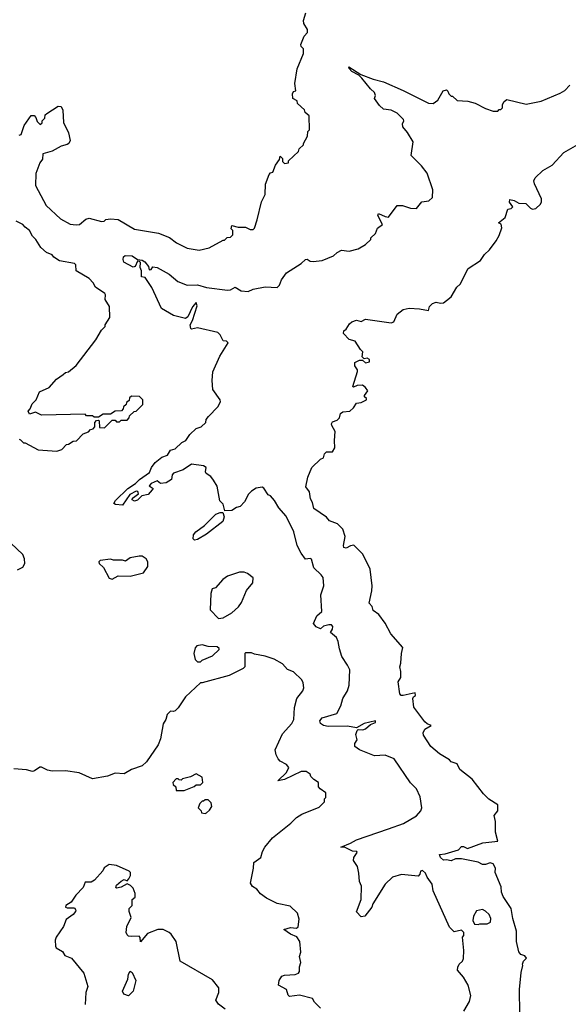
# Model space of a CAD drawing. Extents: x 1861455 to 2058065, y 200073 to 437907.
# Tile 87 of 256: x 1974660 to 1978316, y 232167 to 238729. Entities that reach past the tile are written whole.
import ezdxf

# ---------------------------------------------------------------- set-up
doc = ezdxf.new("R2010")
doc.units = 0

msp = doc.modelspace()

# ---------------------------------------------------------------- linework, layer by layer
at = {"layer": '0CON05XD'}
for points in [[(1974655, 237960), (1974670, 237965), (1974690, 238025), (1974735, 238090), (1974755, 238090), (1974767, 238077), (1974775, 238050), (1974795, 238030), (1974808.3, 238041.7), (1974810, 238055), (1974827, 238073), (1974830, 238095), (1974840, 238105), (1974915, 238152.5), (1974935, 238150), (1974946.1, 238126.1), (1974952, 238045), (1974983.8, 237975), (1974996.7, 237925), (1974987.5, 237905), (1974975, 237896.7), (1974935, 237886.7), (1974875, 237853.8), (1974814.4, 237835), (1974810.8, 237799.2), (1974794.2, 237775), (1974768.1, 237705), (1974764.5, 237625), (1974835, 237492), (1974932.4, 237402.3), (1974995, 237366.7), (1975035, 237361.4), (1975057.5, 237365), (1975100.9, 237399.1), (1975123.2, 237406.8), (1975205, 237384.2), (1975222.5, 237387.5), (1975233, 237397), (1975265, 237402.5), (1975315, 237396.7), (1975423.6, 237333.6), (1975585, 237306.7), (1975658.3, 237278.3), (1975705, 237242.5), (1975775, 237207.5), (1975855, 237193.3), (1975921.7, 237208.3), (1976015, 237260), (1976025, 237260), (1976043, 237277), (1976065, 237280), (1976080, 237295), (1976080, 237325), (1976070, 237335), (1976073, 237357), (1976115, 237347.5), (1976165, 237347.5), (1976195, 237330), (1976215, 237330), (1976225, 237340), (1976243.3, 237395), (1976270, 237515), (1976296.2, 237565), (1976297, 237633), (1976323, 237697), (1976331.7, 237708.3), (1976347, 237713), (1976365, 237760), (1976391.7, 237798.3), (1976395, 237820), (1976410, 237805), (1976410, 237785), (1976425, 237770), (1976450, 237775), (1976451.7, 237788.3), (1976518.3, 237851.7), (1976521.7, 237868.3), (1976550, 237895), (1976550, 237905), (1976577, 237953), (1976580, 237985), (1976590, 237995), (1976588.3, 238088.3), (1976561.7, 238111.7), (1976558.3, 238128.3), (1976511.7, 238171.7), (1976508.3, 238188.3), (1976480, 238205), (1976477.5, 238235), (1976485, 238250), (1976500, 238255), (1976492.5, 238305), (1976508.3, 238401.7), (1976550, 238505), (1976550, 238535), (1976535, 238550), (1976533.3, 238565), (1976555, 238620), (1976576.7, 238645), (1976576.7, 238665), (1976554.1, 238704.1), (1976550, 238725), (1976566, 238775)], [(1975950.7, 235660.7), (1975932.5, 235685), (1975902.5, 235705), (1975897.5, 235715), (1975902.5, 235745), (1975885, 235755.7), (1975803.9, 235766.1), (1975750, 235730), (1975685, 235706.9), (1975675.8, 235695), (1975671.2, 235665), (1975635, 235642.5), (1975597, 235637), (1975575, 235656.2), (1975535, 235638), (1975523.3, 235623.3), (1975550, 235605), (1975542.5, 235595), (1975515.6, 235564.5), (1975474, 235556), (1975445, 235526.7), (1975425, 235521.2), (1975408.3, 235528.3), (1975410.7, 235539.3), (1975450.7, 235569.3), (1975447.5, 235585), (1975435, 235586), (1975393.3, 235565), (1975345, 235492.5), (1975297.3, 235497.3), (1975288, 235505), (1975298.6, 235525), (1975379.2, 235605), (1975432.3, 235637.7), (1975457.5, 235665), (1975525, 235711.2), (1975538.5, 235745), (1975563.1, 235776.9), (1975607.3, 235812.7), (1975645, 235826.2), (1975665, 235860.8), (1975695, 235868.6), (1975739.5, 235910.4), (1975767.5, 235925), (1975793.3, 235965), (1975836.4, 236003.6), (1975870, 236015), (1975900, 236045), (1975903.3, 236065), (1975917.5, 236085), (1975980, 236150), (1975998.8, 236181.2), (1975996.2, 236195), (1975947.5, 236265), (1975942.5, 236325), (1975947, 236383), (1975993, 236487), (1976050, 236575), (1976037, 236587), (1976015, 236590), (1975995, 236630), (1975980, 236645), (1975845, 236675.8), (1975805, 236666.7), (1975800.5, 236670.4), (1975795.4, 236695), (1975811.8, 236725), (1975842.5, 236822.5), (1975835, 236843.8), (1975810.9, 236815), (1975781.2, 236748.8), (1975765, 236736.9), (1975685, 236758.2), (1975605, 236803.8), (1975540, 236945), (1975495, 237010), (1975472, 237015), (1975471.2, 237055), (1975463, 237077), (1975465, 237110), (1975458.3, 237118.3), (1975445, 237120), (1975430, 237085), (1975415, 237080), (1975353.7, 237113.7), (1975349.2, 237130.8), (1975351.2, 237148.8), (1975363, 237157), (1975410, 237155), (1975445, 237130), (1975475, 237126.2), (1975492.5, 237115), (1975517.5, 237085), (1975521.7, 237061.7), (1975536.4, 237063.6), (1975547.5, 237082.5), (1975575, 237076.9), (1975655, 237032.5), (1975713.4, 236983.4), (1975775, 236959.6), (1975845, 236963.1), (1975905, 236945.4), (1976045, 236927.5), (1976065, 236928.9), (1976095, 236946.7), (1976135, 236922), (1976183, 236917), (1976215, 236933.8), (1976295, 236949.4), (1976375, 236944), (1976390.5, 236959.6), (1976404.3, 236995.7), (1976437, 237043), (1976536.1, 237103.9), (1976565, 237130), (1976575, 237133.3), (1976595, 237120), (1976615, 237116.7), (1976676.4, 237123.6), (1976750, 237155), (1976775, 237177.5), (1976805, 237192.5), (1976855, 237187.5), (1976915, 237202.5), (1976965, 237230), (1977000, 237265), (1977000, 237275), (1977030, 237305), (1977045, 237340), (1977076.7, 237363.3), (1977046.2, 237425), (1977051.7, 237438.3), (1977095, 237416.7), (1977117, 237413), (1977175, 237490), (1977211.7, 237491.7), (1977265, 237472.5), (1977305, 237470), (1977340, 237515), (1977387, 237523), (1977410, 237545), (1977412.5, 237595), (1977376.1, 237706.1), (1977337.5, 237755), (1977267.5, 237825), (1977282.5, 237915), (1977245, 237977.5), (1977212.5, 238015), (1977210, 238035), (1977220, 238055), (1977216.7, 238065), (1977175, 238106.2), (1977135, 238126.2), (1977084.1, 238134.1), (1977057, 238157), (1977023.3, 238205), (1977030, 238225), (1977023.3, 238245), (1976997.8, 238267.8), (1976939.8, 238339.8), (1976919.7, 238359.7), (1976873.1, 238385), (1976854.5, 238405), (1976853.3, 238415), (1976933.8, 238363.8), (1977015, 238332), (1977085, 238314.2), (1977215, 238258), (1977385, 238172.5), (1977415, 238170), (1977446.8, 238193.2), (1977482, 238255), (1977503, 238263), (1977513.6, 238253.6), (1977520, 238235), (1977535, 238220), (1977545, 238220), (1977575, 238190), (1977647, 238187), (1977695, 238172.5), (1977765, 238137.5), (1977815, 238120), (1977845, 238120), (1977855, 238130), (1977865, 238130), (1977877, 238143), (1977877.5, 238165), (1977887.5, 238185), (1977905, 238197.5), (1978035, 238167.5), (1978135, 238187.5), (1978260.7, 238239.3), (1978293, 238257), (1978325, 238292.5)], [(1977986.2, 237506.2), (1978032.5, 237505), (1978062.9, 237472.9), (1978076.9, 237466.9), (1978099.6, 237470.4), (1978129.8, 237500.2), (1978137.5, 237515), (1978136.2, 237536.2), (1978090.5, 237635), (1978087.1, 237655), (1978094, 237675), (1978145, 237723.8), (1978209.2, 237760.8), (1978285, 237843.8), (1978395, 237906.2)], [(1977992.5, 232105), (1977991.2, 232265), (1978002.3, 232377.7), (1978013.3, 232425), (1978010, 232435), (1978017.5, 232455), (1978037.5, 232475), (1978025, 232490), (1977999.3, 232499.3), (1977986.1, 232516.1), (1977971.4, 232585), (1977970, 232655), (1977945, 232737.5), (1977936, 232805), (1977880.6, 232885), (1977870.8, 232915), (1977868.8, 232948.8), (1977827.5, 233045), (1977830, 233075), (1977815, 233103.3), (1977795, 233108.8), (1977765, 233098), (1977745, 233098.8), (1977715, 233113.8), (1977603.9, 233136.1), (1977563.9, 233136.1), (1977535, 233123.8), (1977505, 233130), (1977485, 233126.7), (1977463.8, 233145), (1977457.5, 233165), (1977495, 233168.8), (1977584, 233196), (1977605, 233217.5), (1977617.9, 233217.9), (1977645, 233206), (1977747.2, 233242.8), (1977846.7, 233253.3), (1977831.1, 233315), (1977830, 233385), (1977821.8, 233425), (1977846.4, 233455), (1977847.1, 233495), (1977786.4, 233533.6), (1977749.6, 233569.6), (1977675, 233666.7), (1977592.2, 233732.2), (1977575, 233768.9), (1977535, 233783.8), (1977525, 233795.8), (1977456.4, 233836.4), (1977400, 233885), (1977351.5, 233961.5), (1977349.2, 233975), (1977358.6, 234001.4), (1977402.5, 234025), (1977375, 234036.2), (1977360.3, 234050.3), (1977286.4, 234146.4), (1977278.8, 234205), (1977283.8, 234216.2), (1977297.5, 234225), (1977295, 234242.5), (1977214.1, 234224.1), (1977202.5, 234225), (1977193.3, 234235), (1977182.5, 234315), (1977200, 234345), (1977200, 234385), (1977192.5, 234415), (1977200.7, 234439.3), (1977203.8, 234505), (1977212.5, 234545), (1977132.5, 234635), (1977095, 234707.5), (1977053.9, 234763.9), (1977015, 234792.5), (1977008.3, 234818.3), (1976989.3, 234839.3), (1977006.4, 234923.6), (1977008.8, 234955), (1976996.1, 235066.1), (1976946.1, 235166.1), (1976886.4, 235226.4), (1976865, 235223.3), (1976835, 235206.7), (1976820.7, 235210.7), (1976816.7, 235225), (1976828.8, 235285), (1976813.6, 235333.6), (1976778.3, 235368.3), (1976725, 235390), (1976705, 235412.5), (1976620.7, 235470.7), (1976611.7, 235511.7), (1976597.5, 235535), (1976591.7, 235581.7), (1976567.5, 235615), (1976580.7, 235679.3), (1976607.5, 235745), (1976665, 235800), (1976685, 235810), (1976690, 235835), (1976705, 235850), (1976745, 235850), (1976760, 235875), (1976756.7, 235925), (1976762.5, 235985), (1976740, 236025), (1976737.5, 236035), (1976745, 236050), (1976775, 236060), (1976790, 236075), (1976797.5, 236105), (1976812.5, 236115), (1976859.5, 236120.4), (1976885, 236142.5), (1976905, 236173.3), (1976935, 236177.5), (1976970, 236195), (1976970, 236205), (1976957.5, 236215), (1976956.7, 236225), (1976980, 236255), (1976965, 236277.5), (1976945, 236292.5), (1976908.3, 236291.7), (1976885, 236280), (1976880, 236285), (1976910, 236385), (1976910, 236395), (1976893, 236423), (1976892.5, 236445), (1976925, 236460), (1976945, 236460), (1976965, 236442.5), (1976991.7, 236448.3), (1976990, 236465), (1976975, 236472.5), (1976955, 236470), (1976941.7, 236481.7), (1976946.7, 236515), (1976931.7, 236531.7), (1976895.9, 236585.9), (1976855, 236597.5), (1976818.3, 236638.3), (1976820, 236655), (1976835, 236667.5), (1976857, 236703), (1976873.9, 236716.1), (1976905, 236726.7), (1976935, 236717.5), (1976965, 236733.3), (1977135, 236708), (1977153.8, 236716.2), (1977175, 236767.5), (1977215, 236797.5), (1977255, 236807.5), (1977325, 236803.3), (1977385, 236790), (1977391.7, 236818.3), (1977411.7, 236838.3), (1977435, 236847.5), (1977465, 236840), (1977483.3, 236843.3), (1977505, 236856.7), (1977535, 236882), (1977572.8, 236947.2), (1977595, 236966), (1977648.7, 237071.3), (1977730, 237125), (1977756.3, 237163.7), (1977791.4, 237195), (1977834, 237255), (1977855, 237290), (1977872.5, 237342.5), (1977867.5, 237367.5), (1977850, 237375), (1977895, 237410), (1977913.6, 237466.4), (1977935, 237470), (1977947, 237483), (1977923, 237513), (1977925, 237530), (1977955, 237523.3), (1977986.2, 237506.2)], [(1974655, 235932.5), (1974665, 235930), (1974685, 235910), (1974695, 235910), (1974783, 235863), (1974907, 235853), (1974940, 235865), (1974971.7, 235898.3), (1974985, 235900), (1975015, 235920), (1975038.3, 235921.7), (1975081.7, 235968.3), (1975118.3, 235981.7), (1975131.7, 235998.3), (1975148.3, 236001.7), (1975160, 236015), (1975160, 236045), (1975171.7, 236058.3), (1975185, 236060), (1975190, 236055), (1975191.7, 236011.7), (1975225, 236010), (1975275, 236060), (1975295, 236060), (1975305, 236050), (1975325, 236050), (1975335, 236060), (1975375, 236060), (1975390, 236075), (1975391.7, 236088.3), (1975421.7, 236118.3), (1975435, 236120), (1975480, 236165), (1975480, 236195), (1975458.3, 236218.3), (1975405, 236220), (1975391.7, 236208.3), (1975388.3, 236191.7), (1975371.7, 236178.3), (1975370, 236165), (1975351.7, 236148.3), (1975350, 236135), (1975338.3, 236121.7), (1975295, 236120), (1975265, 236100), (1975215, 236100), (1975185, 236080), (1975155, 236080), (1975145, 236090), (1975105, 236090), (1975095, 236100), (1974805, 236092.5), (1974765, 236112.5), (1974725, 236101.2), (1974715, 236120), (1974730, 236135), (1974741.7, 236168.3), (1974770, 236195), (1974791.7, 236248.3), (1974855, 236277.5), (1974905, 236332.5), (1974950, 236365), (1974965, 236377.5), (1974985, 236382.5), (1975035.9, 236424.1), (1975167.5, 236595), (1975205, 236660), (1975230, 236685), (1975230, 236695), (1975260, 236745), (1975257, 236817), (1975230, 236865), (1975232.5, 236895), (1975226.7, 236905), (1975165, 236947.5), (1975150, 236975), (1975122.5, 237005), (1975036, 237056), (1975034.3, 237095), (1975025, 237104.3), (1974925, 237122.5), (1974887, 237147), (1974875, 237162.5), (1974837.7, 237177.7), (1974801.5, 237211.5), (1974766.7, 237265), (1974745.5, 237285.5), (1974725.7, 237325), (1974695.7, 237345.7), (1974680, 237365), (1974636.3, 237386.3)], [(1977619.3, 232120.7), (1977657.5, 232185), (1977666.7, 232225), (1977647.5, 232295), (1977618.3, 232348.3), (1977576.2, 232395), (1977578.8, 232415), (1977587.5, 232435), (1977611.2, 232455), (1977618.3, 232471.7), (1977620, 232525), (1977610, 232615), (1977620, 232625), (1977620, 232645), (1977605, 232660), (1977555, 232650), (1977525, 232680), (1977415, 232922.5), (1977407.7, 232967.7), (1977374.3, 233014.3), (1977365, 233040), (1977345, 233058), (1977330, 233055), (1977325.9, 233034.1), (1977315, 233020), (1977205, 233031.2), (1977145, 233013.3), (1977095, 232967.5), (1977013.9, 232836.1), (1977006.1, 232813.9), (1976960, 232755), (1976935, 232750), (1976905, 232782.5), (1976934.2, 232865), (1976937.5, 232955), (1976923.3, 232985), (1976920.7, 233040.7), (1976910, 233085), (1976883.3, 233125), (1976886, 233145), (1976909.3, 233179.3), (1976905.8, 233185.8), (1976877.7, 233187.7), (1976825, 233213.3), (1976800, 233215), (1976865, 233240), (1976905, 233263.3), (1977116.4, 233336.4), (1977217.7, 233372.3), (1977305, 233422.5), (1977332.5, 233455), (1977340, 233475), (1977329.3, 233549.3), (1977303.6, 233603.6), (1977265, 233642.5), (1977155, 233802.5), (1977096.1, 233826.1), (1977025, 233823.8), (1976925, 233863.8), (1976893.3, 233885), (1976892.5, 233905), (1976909.5, 233930.4), (1976898.8, 233965), (1976908.3, 233991.7), (1976915, 233997.5), (1976945.8, 233995.8), (1976965, 234001.9), (1976998.5, 234031.5), (1977030, 234045), (1977030, 234055), (1976955, 234037.9), (1976905, 234010), (1976845, 234021.1), (1976715, 234018.4), (1976685, 234025.3), (1976665, 234038.5), (1976660.3, 234055), (1976675, 234075.3), (1976773.3, 234105), (1976800, 234155), (1976813.8, 234205), (1976843.8, 234255), (1976856, 234294), (1976858.8, 234395), (1976845, 234427.5), (1976806.7, 234485), (1976790, 234535), (1976782.5, 234585), (1976770.7, 234610.7), (1976730, 234645), (1976743.6, 234666.4), (1976746.2, 234685), (1976736.7, 234695), (1976720, 234695), (1976683.3, 234686.7), (1976665, 234670), (1976635, 234682.5), (1976617.5, 234705), (1976640.6, 234755), (1976672.2, 234785), (1976666.7, 234895), (1976686.2, 234955), (1976681.7, 235011.7), (1976669.7, 235029.7), (1976618.8, 235075), (1976605, 235133.3), (1976595, 235138), (1976565, 235133.3), (1976535, 235172.5), (1976508.8, 235225), (1976485.9, 235315.9), (1976435, 235420), (1976386.7, 235475), (1976357.5, 235525), (1976330, 235555), (1976315, 235562.5), (1976287.7, 235607.7), (1976275, 235613.3), (1976235, 235606.7), (1976205, 235587.5), (1976183.9, 235566.1), (1976156.7, 235515), (1976130, 235485), (1976105, 235477.5), (1976073, 235457), (1976026, 235456), (1976015, 235500), (1975993, 235523), (1975975, 235620), (1975950.7, 235660.7)], [(1975825, 235260), (1975815, 235270), (1975818.6, 235295), (1975832.5, 235315), (1975890.9, 235359.1), (1975966.4, 235433.6), (1975995, 235444.3), (1976013.8, 235443.8), (1976023.1, 235415), (1976014.3, 235385), (1975905, 235300), (1975845, 235264.2), (1975825, 235260)], [(1974645, 235062.5), (1974679.5, 235080.4), (1974693.3, 235105), (1974691.2, 235135), (1974680, 235165), (1974600.7, 235240.7)], [(1975275, 235000), (1975315, 235022.5), (1975395, 235020), (1975485, 235042.5), (1975512.5, 235085), (1975512.5, 235115), (1975502.5, 235135), (1975475, 235152.5), (1975455, 235153.3), (1975395, 235142.5), (1975365, 235120), (1975345, 235127.5), (1975285, 235127.5), (1975265, 235133.3), (1975196.4, 235123.6), (1975187.5, 235115), (1975190, 235105), (1975217.5, 235077.5), (1975255, 235006.7), (1975275, 235000)], [(1975985, 234737.5), (1976015, 234743.3), (1976074.1, 234775.9), (1976116.7, 234815), (1976136.7, 234845), (1976170, 234925), (1976212.5, 234975), (1976215, 235010), (1976178.8, 235038.8), (1976155, 235046.7), (1976123.9, 235046.1), (1976045, 235020), (1976012.3, 234997.7), (1975965, 234942.5), (1975942.5, 234935), (1975932.5, 234905), (1975930, 234795), (1975985, 234737.5)], [(1975865, 234450), (1975875, 234460), (1975945, 234490), (1975988.3, 234531.7), (1975988.3, 234538.3), (1975975, 234550), (1975915, 234552.5), (1975875, 234562.5), (1975840, 234555), (1975828.3, 234541.7), (1975820, 234505), (1975830, 234465), (1975845, 234450), (1975865, 234450)], [(1976665, 232140), (1976625, 232180), (1976610, 232205), (1976525, 232227.5), (1976458.3, 232218.3), (1976448.3, 232228.3), (1976436.7, 232265), (1976383.3, 232295), (1976387.8, 232325), (1976406.6, 232353.4), (1976425, 232360.4), (1976495, 232365.6), (1976516.7, 232375), (1976523.8, 232385), (1976523.9, 232416.1), (1976533.3, 232445), (1976523.8, 232485), (1976532.5, 232515), (1976526.7, 232585), (1976507.1, 232617.1), (1976465, 232634.3), (1976420, 232665), (1976465, 232679.2), (1976505, 232673.8), (1976515, 232682.5), (1976522.5, 232735), (1976510, 232775), (1976461.7, 232821.7), (1976375, 232837.5), (1976303.9, 232873.9), (1976265, 232902.5), (1976240, 232935), (1976210.7, 232950.7), (1976197.5, 232975), (1976218, 233075), (1976219.1, 233110.9), (1976266.7, 233145), (1976276.7, 233185), (1976292.5, 233215), (1976344.1, 233275.9), (1976467.5, 233375), (1976505, 233412.5), (1976540, 233435), (1976655, 233480), (1976690, 233515), (1976690, 233535), (1976700, 233545), (1976700, 233575), (1976661.7, 233601.7), (1976650, 233615), (1976650, 233645), (1976620, 233665), (1976600, 233685), (1976595, 233700), (1976569.3, 233719.3), (1976535, 233718.6), (1976425, 233665.7), (1976380, 233655), (1976437.8, 233712.2), (1976453.8, 233745), (1976437.5, 233765), (1976396.4, 233786.4), (1976381.7, 233801.7), (1976368.3, 233828.3), (1976361.9, 233861.9), (1976410.5, 233969.5), (1976472.3, 234037.7), (1976485.9, 234064.1), (1976491.4, 234145), (1976507.5, 234205), (1976546.2, 234255), (1976553.8, 234275), (1976549.3, 234309.3), (1976539.3, 234329.3), (1976485, 234383.3), (1976445, 234397.5), (1976410, 234435), (1976355, 234466.7), (1976295, 234486.7), (1976225, 234500), (1976205, 234510), (1976165, 234510), (1976160, 234505), (1976160, 234415), (1976150, 234405), (1976055, 234357.5), (1975875, 234310), (1975865, 234310), (1975764.1, 234215.9), (1975715, 234142.5), (1975695, 234122.5), (1975685, 234117.5), (1975665, 234120), (1975642.2, 234097.8), (1975634.3, 234065), (1975615.8, 234035), (1975597.5, 233935), (1975582, 233895), (1975505, 233783.3), (1975475, 233756.2), (1975405, 233731.2), (1975355, 233703.3), (1975295, 233706.2), (1975245, 233686.7), (1975145, 233670), (1975055, 233710), (1974965, 233723.3), (1974875, 233720), (1974845, 233726.7), (1974805, 233747.5), (1974793, 233747), (1974758.3, 233721.7), (1974745, 233718.8), (1974705, 233728.8), (1974620, 233735)], [(1975701.7, 233591.7), (1975755, 233592.5), (1975821.7, 233618.3), (1975835, 233630), (1975865, 233630), (1975880, 233645), (1975875, 233680), (1975835, 233702.5), (1975797, 233683), (1975745, 233670), (1975735, 233660), (1975721.7, 233661.7), (1975715, 233670), (1975701.7, 233668.3), (1975680, 233645), (1975681.7, 233631.7), (1975700, 233615), (1975701.7, 233591.7)], [(1975895, 233437.5), (1975905, 233442.5), (1975925, 233460), (1975940, 233485), (1975935, 233510), (1975915, 233530), (1975895, 233530), (1975885, 233520), (1975875, 233520), (1975860, 233505), (1975850, 233475), (1975870, 233455), (1975871.7, 233441.7), (1975895, 233437.5)], [(1976030, 232135), (1975985, 232166.7), (1975967.5, 232195), (1975987.5, 232245), (1975986.1, 232276.1), (1975945, 232330), (1975730, 232455), (1975703.3, 232585), (1975670, 232635), (1975655.7, 232645.7), (1975615, 232666), (1975580, 232665), (1975511.1, 232638.9), (1975465, 232583.3), (1975461.7, 232611.7), (1975455, 232620), (1975405, 232617.5), (1975385, 232620), (1975375, 232630), (1975370, 232645), (1975372.5, 232685), (1975402.5, 232745), (1975390, 232785), (1975390, 232805), (1975410, 232825), (1975410, 232865), (1975428.3, 232881.7), (1975430, 232905), (1975415, 232940), (1975398.3, 232958.3), (1975375, 232970), (1975335, 232947.5), (1975305, 232940), (1975300, 232945), (1975305, 232960), (1975335, 232987.5), (1975355, 232997.5), (1975375, 232990), (1975387.5, 233002.5), (1975397.5, 233025), (1975397.5, 233045), (1975390, 233055), (1975305, 233092.5), (1975255, 233097.5), (1975223.6, 233076.4), (1975213, 233057), (1975157.5, 232995), (1975135, 232980), (1975095, 232980), (1975082.5, 232945), (1975033.3, 232895), (1975003.3, 232846.7), (1974966.7, 232825), (1974964.3, 232814.3), (1974975, 232808.8), (1975025, 232810), (1975033.8, 232795), (1975031.4, 232785), (1975016.9, 232765), (1974968.5, 232731.5), (1974951.2, 232685), (1974903.3, 232615), (1974897, 232593), (1974897.5, 232555), (1974903.6, 232543.6), (1974945, 232517.5), (1974961.2, 232491.2), (1975005, 232473.8), (1975086.7, 232375), (1975113.3, 232285), (1975100, 232245), (1975096.2, 232165)], [(1977715, 232697.5), (1977727, 232703), (1977775, 232703.3), (1977797.5, 232715), (1977799.3, 232739.3), (1977787.5, 232765), (1977765, 232787.5), (1977745, 232797.5), (1977705, 232790), (1977683, 232753), (1977680, 232725), (1977691.7, 232701.7), (1977715, 232697.5)], [(1975385, 232223.5), (1975353.8, 232233.8), (1975344.4, 232255), (1975380.6, 232335), (1975385, 232367.5), (1975395, 232387.5), (1975408.3, 232378.3), (1975432.5, 232325), (1975415.6, 232255), (1975385, 232223.5)]]:
    msp.add_lwpolyline(points, dxfattribs=at)

doc.saveas('drawing.dxf')
